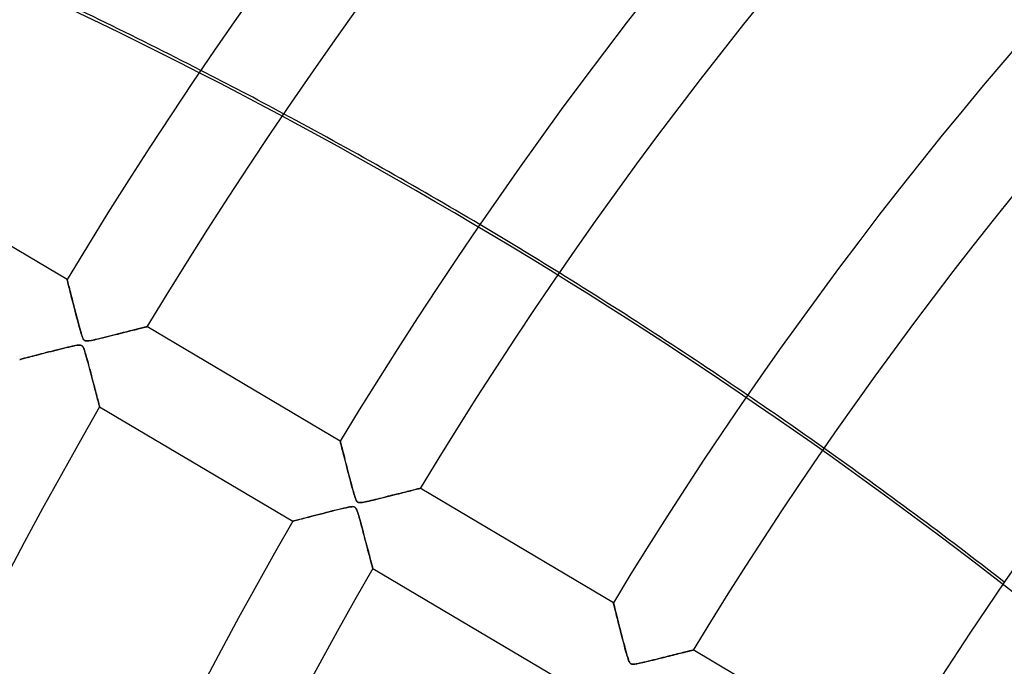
# Model space of a CAD drawing. Header units: millimetres. Extents: x -790 to 790, y -790 to 790.
# Tile 27 of 62: x -447 to -341, y 226 to 295. Entities that reach past the tile are written whole.
import ezdxf

# ---------------------------------------------------------------- set-up
doc = ezdxf.new("R2010")
doc.units = ezdxf.units.MM
doc.layers.add('HIDDEN', color=7, linetype='Continuous')
doc.layers.add('THICK', color=7, linetype='Continuous')

msp = doc.modelspace()

# ---------------------------------------------------------------- linework, layer by layer
at = {"layer": 'HIDDEN'}
for p, q in [((-442, 267.21), (-442, 267.2)), ((-442, 267.2), (-441.99, 267.16)), ((-441.99, 267.16), (-441.97, 267.11)), ((-441.97, 267.11), (-441.95, 267.03)), ((-441.95, 267.03), (-441.93, 266.94)), ((-441.93, 266.94), (-441.9, 266.82)), ((-441.9, 266.82), (-441.87, 266.69)), ((-441.87, 266.69), (-441.83, 266.54)), ((-441.83, 266.54), (-441.79, 266.37)), ((-441.79, 266.37), (-441.74, 266.19)), ((-441.74, 266.19), (-441.69, 266)), ((-441.69, 266), (-441.64, 265.79)), ((-441.64, 265.79), (-441.58, 265.57)), ((-441.58, 265.57), (-441.53, 265.34)), ((-441.53, 265.34), (-441.46, 265.1)), ((-441.46, 265.1), (-441.4, 264.86)), ((-441.4, 264.86), (-441.34, 264.61)), ((-441.34, 264.61), (-441.27, 264.35)), ((-441.27, 264.35), (-441.2, 264.08)), ((-441.2, 264.08), (-441.13, 263.82)), ((-441.13, 263.82), (-441.07, 263.55)), ((-441.07, 263.55), (-441, 263.28)), ((-441, 263.28), (-440.92, 263.01)), ((-440.92, 263.01), (-440.85, 262.74)), ((-440.85, 262.74), (-440.78, 262.47)), ((-440.78, 262.47), (-440.71, 262.2)), ((-440.71, 262.2), (-440.64, 261.94)), ((-440.64, 261.94), (-440.57, 261.69)), ((-440.57, 261.69), (-440.5, 261.46)), ((-440.5, 261.46), (-440.44, 261.26)), ((-436.54, 261.34), (-436.28, 261.41)), ((-436.28, 261.41), (-436.03, 261.47)), ((-436.03, 261.47), (-435.79, 261.53)), ((-435.79, 261.53), (-435.56, 261.59)), ((-435.56, 261.59), (-435.34, 261.64)), ((-435.34, 261.64), (-435.12, 261.7)), ((-435.12, 261.7), (-434.92, 261.75)), ((-434.92, 261.75), (-434.72, 261.8)), ((-434.72, 261.8), (-434.54, 261.84)), ((-434.54, 261.84), (-434.36, 261.89)), ((-434.36, 261.89), (-434.2, 261.93)), ((-434.2, 261.93), (-434.04, 261.97)), ((-434.04, 261.97), (-433.9, 262)), ((-433.9, 262), (-433.78, 262.03)), ((-433.78, 262.03), (-433.67, 262.06)), ((-433.67, 262.06), (-433.58, 262.08)), ((-433.58, 262.08), (-433.5, 262.1)), ((-433.5, 262.1), (-433.45, 262.11)), ((-433.45, 262.11), (-433.42, 262.12)), ((-433.42, 262.12), (-433.41, 262.13)), ((-440.44, 261.26), (-440.38, 261.09)), ((-440.38, 261.09), (-440.33, 260.95)), ((-440.33, 260.95), (-440.28, 260.84)), ((-440.28, 260.84), (-440.22, 260.76)), ((-440.22, 260.76), (-440.17, 260.69)), ((-440.17, 260.69), (-440.11, 260.65)), ((-440.11, 260.65), (-440.04, 260.62)), ((-440.04, 260.62), (-439.97, 260.6)), ((-439.97, 260.6), (-439.87, 260.59)), ((-439.87, 260.59), (-439.76, 260.6)), ((-439.76, 260.6), (-439.64, 260.61)), ((-439.64, 260.61), (-439.5, 260.64)), ((-439.5, 260.64), (-439.36, 260.66)), ((-439.36, 260.66), (-439.21, 260.69)), ((-439.21, 260.69), (-439.03, 260.73)), ((-439.03, 260.73), (-438.83, 260.78)), ((-438.83, 260.78), (-438.62, 260.83)), ((-438.62, 260.83), (-438.39, 260.88)), ((-438.39, 260.88), (-438.15, 260.94)), ((-438.15, 260.94), (-437.89, 261)), ((-437.89, 261), (-437.63, 261.07)), ((-437.63, 261.07), (-437.35, 261.14)), ((-437.35, 261.14), (-437.07, 261.21)), ((-437.07, 261.21), (-436.8, 261.27)), ((-436.8, 261.27), (-436.54, 261.34)), ((-444.52, 259.26), (-444.79, 259.2)), ((-444.25, 259.34), (-444.52, 259.26)), ((-443.96, 259.41), (-444.25, 259.34)), ((-443.67, 259.48), (-443.96, 259.41)), ((-443.36, 259.56), (-443.67, 259.48)), ((-443.05, 259.64), (-443.36, 259.56)), ((-442.74, 259.72), (-443.05, 259.64)), ((-442.45, 259.79), (-442.74, 259.72)), ((-442.17, 259.86), (-442.45, 259.79)), ((-441.91, 259.92), (-442.17, 259.86)), ((-441.66, 259.98), (-441.91, 259.92)), ((-441.44, 260.03), (-441.66, 259.98)), ((-441.25, 260.07), (-441.44, 260.03)), ((-441.08, 260.11), (-441.25, 260.07)), ((-440.92, 260.13), (-441.08, 260.11)), ((-440.78, 260.15), (-440.92, 260.13)), ((-440.65, 260.16), (-440.78, 260.15)), ((-440.55, 260.15), (-440.65, 260.16)), ((-440.46, 260.12), (-440.55, 260.15)), ((-440.39, 260.08), (-440.46, 260.12)), ((-440.33, 260.01), (-440.39, 260.08)), ((-440.27, 259.92), (-440.33, 260.01)), ((-440.21, 259.8), (-440.27, 259.92)), ((-440.16, 259.66), (-440.21, 259.8)), ((-440.1, 259.49), (-440.16, 259.66)), ((-440.04, 259.29), (-440.1, 259.49)), ((-439.97, 259.06), (-440.04, 259.29)), ((-447.08, 258.6), (-447.09, 258.6)), ((-447.05, 258.61), (-447.08, 258.6)), ((-446.99, 258.62), (-447.05, 258.61)), ((-446.92, 258.64), (-446.99, 258.62)), ((-446.83, 258.67), (-446.92, 258.64)), ((-446.72, 258.69), (-446.83, 258.67)), ((-446.6, 258.73), (-446.72, 258.69)), ((-446.46, 258.76), (-446.6, 258.73)), ((-446.3, 258.8), (-446.46, 258.76)), ((-446.13, 258.85), (-446.3, 258.8)), ((-445.94, 258.9), (-446.13, 258.85)), ((-445.73, 258.95), (-445.94, 258.9)), ((-445.52, 259.01), (-445.73, 258.95)), ((-445.29, 259.07), (-445.52, 259.01)), ((-445.04, 259.13), (-445.29, 259.07)), ((-444.79, 259.2), (-445.04, 259.13)), ((-439.9, 258.81), (-439.97, 259.06)), ((-439.82, 258.53), (-439.9, 258.81)), ((-439.74, 258.25), (-439.82, 258.53)), ((-439.67, 257.96), (-439.74, 258.25)), ((-439.59, 257.68), (-439.67, 257.96)), ((-439.52, 257.4), (-439.59, 257.68)), ((-439.44, 257.12), (-439.52, 257.4)), ((-439.37, 256.85), (-439.44, 257.12)), ((-439.3, 256.58), (-439.37, 256.85)), ((-439.23, 256.32), (-439.3, 256.58)), ((-439.17, 256.06), (-439.23, 256.32)), ((-439.1, 255.82), (-439.17, 256.06)), ((-439.04, 255.58), (-439.1, 255.82)), ((-438.98, 255.34), (-439.04, 255.58)), ((-438.92, 255.12), (-438.98, 255.34)), ((-438.86, 254.91), (-438.92, 255.12)), ((-438.81, 254.7), (-438.86, 254.91)), ((-438.76, 254.51), (-438.81, 254.7)), ((-438.71, 254.34), (-438.76, 254.51)), ((-438.67, 254.17), (-438.71, 254.34)), ((-438.63, 254.03), (-438.67, 254.17)), ((-438.6, 253.9), (-438.63, 254.03)), ((-438.57, 253.78), (-438.6, 253.9)), ((-438.54, 253.69), (-438.57, 253.78)), ((-438.52, 253.61), (-438.54, 253.69)), ((-438.51, 253.56), (-438.52, 253.61)), ((-438.5, 253.53), (-438.51, 253.56)), ((-438.5, 253.52), (-438.5, 253.53)), ((-412.65, 249.85), (-412.64, 249.83)), ((-412.64, 249.83), (-412.63, 249.78)), ((-412.63, 249.78), (-412.61, 249.7)), ((-412.61, 249.7), (-412.58, 249.58)), ((-412.58, 249.58), (-412.54, 249.44)), ((-412.54, 249.44), (-412.5, 249.27)), ((-412.5, 249.27), (-412.45, 249.08)), ((-412.45, 249.08), (-412.4, 248.86)), ((-412.4, 248.86), (-412.34, 248.62)), ((-412.34, 248.62), (-412.27, 248.37)), ((-412.27, 248.37), (-412.2, 248.1)), ((-412.2, 248.1), (-412.13, 247.82)), ((-412.13, 247.82), (-412.06, 247.53)), ((-412.06, 247.53), (-411.98, 247.22)), ((-411.98, 247.22), (-411.9, 246.91)), ((-411.9, 246.91), (-411.82, 246.6)), ((-411.82, 246.6), (-411.74, 246.28)), ((-411.74, 246.28), (-411.65, 245.96)), ((-411.65, 245.96), (-411.57, 245.63)), ((-411.57, 245.63), (-411.48, 245.31)), ((-411.48, 245.31), (-411.4, 245)), ((-411.4, 245), (-411.32, 244.68)), ((-411.32, 244.68), (-411.23, 244.39)), ((-405.45, 244.42), (-405.25, 244.47)), ((-405.25, 244.47), (-405.06, 244.51)), ((-405.06, 244.51), (-404.89, 244.56)), ((-404.89, 244.56), (-404.72, 244.6)), ((-404.72, 244.6), (-404.58, 244.64)), ((-404.58, 244.64), (-404.44, 244.67)), ((-404.44, 244.67), (-404.33, 244.7)), ((-404.33, 244.7), (-404.23, 244.72)), ((-404.23, 244.72), (-404.16, 244.74)), ((-404.16, 244.74), (-404.1, 244.76)), ((-404.1, 244.76), (-404.07, 244.76)), ((-404.07, 244.76), (-404.06, 244.77)), ((-411.23, 244.39), (-411.15, 244.12)), ((-411.15, 244.12), (-411.08, 243.88)), ((-411.08, 243.88), (-411.01, 243.69)), ((-411.01, 243.69), (-410.95, 243.54)), ((-410.95, 243.54), (-410.9, 243.43)), ((-410.9, 243.43), (-410.84, 243.35)), ((-409.75, 243.36), (-409.55, 243.4)), ((-409.55, 243.4), (-409.33, 243.45)), ((-409.33, 243.45), (-409.09, 243.51)), ((-409.09, 243.51), (-408.83, 243.57)), ((-408.83, 243.57), (-408.56, 243.64)), ((-408.56, 243.64), (-408.28, 243.71)), ((-408.28, 243.71), (-407.98, 243.78)), ((-407.98, 243.78), (-407.69, 243.86)), ((-407.69, 243.86), (-407.4, 243.93)), ((-407.4, 243.93), (-407.12, 244)), ((-407.12, 244), (-406.85, 244.07)), ((-406.85, 244.07), (-406.59, 244.13)), ((-406.59, 244.13), (-406.34, 244.19)), ((-406.34, 244.19), (-406.1, 244.25)), ((-406.1, 244.25), (-405.87, 244.31)), ((-405.87, 244.31), (-405.66, 244.37)), ((-405.66, 244.37), (-405.45, 244.42)), ((-413.47, 242.34), (-413.82, 242.25)), ((-413.13, 242.42), (-413.47, 242.34)), ((-412.81, 242.5), (-413.13, 242.42)), ((-412.52, 242.57), (-412.81, 242.5)), ((-412.25, 242.64), (-412.52, 242.57)), ((-412, 242.69), (-412.25, 242.64)), ((-411.79, 242.74), (-412, 242.69)), ((-411.61, 242.77), (-411.79, 242.74)), ((-411.46, 242.79), (-411.61, 242.77)), ((-411.34, 242.8), (-411.46, 242.79)), ((-411.24, 242.79), (-411.34, 242.8)), ((-411.15, 242.78), (-411.24, 242.79)), ((-411.08, 242.75), (-411.15, 242.78)), ((-411.02, 242.7), (-411.08, 242.75)), ((-410.96, 242.63), (-411.02, 242.7)), ((-410.91, 242.54), (-410.96, 242.63)), ((-410.86, 242.44), (-410.91, 242.54)), ((-410.81, 242.32), (-410.86, 242.44)), ((-410.84, 243.35), (-410.77, 243.3)), ((-410.76, 242.18), (-410.81, 242.32)), ((-410.77, 243.3), (-410.7, 243.26)), ((-410.7, 243.26), (-410.61, 243.24)), ((-410.61, 243.24), (-410.51, 243.24)), ((-410.51, 243.24), (-410.38, 243.24)), ((-410.38, 243.24), (-410.24, 243.26)), ((-410.24, 243.26), (-410.1, 243.29)), ((-410.1, 243.29), (-409.94, 243.32)), ((-409.94, 243.32), (-409.75, 243.36)), ((-417.63, 241.27), (-417.69, 241.25)), ((-417.55, 241.29), (-417.63, 241.27)), ((-417.44, 241.32), (-417.55, 241.29)), ((-417.32, 241.35), (-417.44, 241.32)), ((-417.18, 241.38), (-417.32, 241.35)), ((-417.02, 241.43), (-417.18, 241.38)), ((-416.84, 241.47), (-417.02, 241.43)), ((-416.64, 241.52), (-416.84, 241.47)), ((-416.43, 241.58), (-416.64, 241.52)), ((-416.19, 241.64), (-416.43, 241.58)), ((-415.94, 241.71), (-416.19, 241.64)), ((-415.68, 241.78), (-415.94, 241.71)), ((-415.4, 241.85), (-415.68, 241.78)), ((-415.1, 241.92), (-415.4, 241.85)), ((-414.8, 242), (-415.1, 241.92)), ((-414.48, 242.08), (-414.8, 242)), ((-414.16, 242.17), (-414.48, 242.08)), ((-413.82, 242.25), (-414.16, 242.17)), ((-410.71, 242.02), (-410.76, 242.18)), ((-410.66, 241.85), (-410.71, 242.02)), ((-410.6, 241.65), (-410.66, 241.85)), ((-410.54, 241.44), (-410.6, 241.65)), ((-410.48, 241.22), (-410.54, 241.44)), ((-417.72, 241.24), (-417.74, 241.24)), ((-417.69, 241.25), (-417.72, 241.24)), ((-410.42, 240.98), (-410.48, 241.22)), ((-410.36, 240.75), (-410.42, 240.98)), ((-410.29, 240.51), (-410.36, 240.75)), ((-410.23, 240.28), (-410.29, 240.51)), ((-410.17, 240.04), (-410.23, 240.28)), ((-410.11, 239.81), (-410.17, 240.04)), ((-410.05, 239.59), (-410.11, 239.81)), ((-409.99, 239.36), (-410.05, 239.59)), ((-409.93, 239.14), (-409.99, 239.36)), ((-409.87, 238.92), (-409.93, 239.14)), ((-409.82, 238.71), (-409.87, 238.92)), ((-409.76, 238.5), (-409.82, 238.71)), ((-409.71, 238.3), (-409.76, 238.5)), ((-409.66, 238.1), (-409.71, 238.3)), ((-409.61, 237.91), (-409.66, 238.1)), ((-409.56, 237.72), (-409.61, 237.91)), ((-409.51, 237.54), (-409.56, 237.72)), ((-409.46, 237.37), (-409.51, 237.54)), ((-409.42, 237.21), (-409.46, 237.37)), ((-409.38, 237.05), (-409.42, 237.21)), ((-409.34, 236.91), (-409.38, 237.05)), ((-409.31, 236.77), (-409.34, 236.91)), ((-409.28, 236.65), (-409.31, 236.77)), ((-409.25, 236.54), (-409.28, 236.65)), ((-409.22, 236.44), (-409.25, 236.54)), ((-409.2, 236.36), (-409.22, 236.44)), ((-409.18, 236.29), (-409.2, 236.36)), ((-409.16, 236.23), (-409.18, 236.29)), ((-409.15, 236.19), (-409.16, 236.23)), ((-409.15, 236.17), (-409.15, 236.19)), ((-409.15, 236.16), (-409.15, 236.17)), ((-383.29, 232.49), (-383.29, 232.47)), ((-383.29, 232.47), (-383.28, 232.42)), ((-383.28, 232.42), (-383.25, 232.33)), ((-383.25, 232.33), (-383.22, 232.21)), ((-383.22, 232.21), (-383.18, 232.06)), ((-383.18, 232.06), (-383.14, 231.88)), ((-383.14, 231.88), (-383.09, 231.67)), ((-383.09, 231.67), (-383.03, 231.44)), ((-383.03, 231.44), (-382.96, 231.18)), ((-382.96, 231.18), (-382.89, 230.9)), ((-382.89, 230.9), (-382.82, 230.61)), ((-382.82, 230.61), (-382.74, 230.29)), ((-382.74, 230.29), (-382.65, 229.97)), ((-382.65, 229.97), (-382.57, 229.63)), ((-382.57, 229.63), (-382.48, 229.29)), ((-382.48, 229.29), (-382.39, 228.94)), ((-382.39, 228.94), (-382.3, 228.58)), ((-382.3, 228.58), (-382.21, 228.23)), ((-382.21, 228.23), (-382.11, 227.88)), ((-382.11, 227.88), (-382.02, 227.53)), ((-382.02, 227.53), (-381.92, 227.18)), ((-381.92, 227.18), (-381.83, 226.87)), ((-381.83, 226.87), (-381.75, 226.59)), ((-381.75, 226.59), (-381.67, 226.36)), ((-378.77, 226.39), (-378.51, 226.45)), ((-378.51, 226.45), (-378.26, 226.52)), ((-378.26, 226.52), (-378.01, 226.58)), ((-378.01, 226.58), (-377.77, 226.64)), ((-377.77, 226.64), (-377.53, 226.7)), ((-377.53, 226.7), (-377.3, 226.76)), ((-377.3, 226.76), (-377.08, 226.81)), ((-377.08, 226.81), (-376.86, 226.87)), ((-376.86, 226.87), (-376.66, 226.92)), ((-376.66, 226.92), (-376.46, 226.97)), ((-376.46, 226.97), (-376.26, 227.02)), ((-376.26, 227.02), (-376.08, 227.06)), ((-376.08, 227.06), (-375.9, 227.11)), ((-375.9, 227.11), (-375.73, 227.15)), ((-375.73, 227.15), (-375.57, 227.19)), ((-375.57, 227.19), (-375.42, 227.23)), ((-375.42, 227.23), (-375.28, 227.26)), ((-375.28, 227.26), (-375.15, 227.29)), ((-375.15, 227.29), (-375.04, 227.32)), ((-375.04, 227.32), (-374.94, 227.35)), ((-374.94, 227.35), (-374.86, 227.37)), ((-374.86, 227.37), (-374.79, 227.38)), ((-374.79, 227.38), (-374.74, 227.4)), ((-374.74, 227.4), (-374.71, 227.4)), ((-374.71, 227.4), (-374.7, 227.41)), ((-381.67, 226.36), (-381.61, 226.2)), ((-381.61, 226.2), (-381.56, 226.09)), ((-381.56, 226.09), (-381.51, 226.02)), ((-381.51, 226.02), (-381.46, 225.97)), ((-381.46, 225.97), (-381.41, 225.93)), ((-381.41, 225.93), (-381.35, 225.9)), ((-381.35, 225.9), (-381.28, 225.89)), ((-381.28, 225.89), (-381.2, 225.88)), ((-381.2, 225.88), (-381.1, 225.88)), ((-381.1, 225.88), (-381, 225.89)), ((-381, 225.89), (-380.88, 225.91)), ((-380.88, 225.91), (-380.75, 225.93)), ((-380.75, 225.93), (-380.62, 225.95)), ((-380.62, 225.95), (-380.47, 225.98)), ((-380.47, 225.98), (-380.31, 226.02)), ((-380.31, 226.02), (-380.13, 226.06)), ((-380.13, 226.06), (-379.93, 226.11)), ((-379.93, 226.11), (-379.72, 226.16)), ((-379.72, 226.16), (-379.5, 226.21)), ((-379.5, 226.21), (-379.27, 226.27)), ((-379.27, 226.27), (-379.02, 226.33)), ((-379.02, 226.33), (-378.77, 226.39))]:
    msp.add_line(p, q, dxfattribs=at)
for radius, end in [(682, 179.99998), (677.5, 180.00002), (625, 179.99998)]:
    msp.add_arc((0, 0), radius, 0, end, dxfattribs=at)
for centre, major_axis, start_param, end_param in [((-676.57, -189.1), (531.92, -121.41), 1.004743, 1.570796), ((-676.5, -188.79), (-531.92, 121.41), -1.84147, -1.823043), ((-676.5, -188.79), (-531.92, 121.41), -1.904235, -1.88589), ((-676.5, -188.79), (-531.92, 121.41), -1.966854, -1.94853)]:
    msp.add_ellipse(centre, major_axis=major_axis, ratio=0.987688, start_param=start_param, end_param=end_param, dxfattribs=at)
at = {"layer": 'THICK'}
for p, q in [((-442, 267.21), (-462.76, 279.48)), ((-442, 267.2), (-442, 267.21)), ((-441.99, 267.16), (-442, 267.2)), ((-441.97, 267.11), (-441.99, 267.16)), ((-441.96, 267.04), (-441.97, 267.11)), ((-441.93, 266.95), (-441.96, 267.04)), ((-441.91, 266.84), (-441.93, 266.95)), ((-441.87, 266.71), (-441.91, 266.84)), ((-441.84, 266.57), (-441.87, 266.71)), ((-441.8, 266.41), (-441.84, 266.57)), ((-441.75, 266.24), (-441.8, 266.41)), ((-441.71, 266.05), (-441.75, 266.24)), ((-441.65, 265.85), (-441.71, 266.05)), ((-441.6, 265.63), (-441.65, 265.85)), ((-441.54, 265.4), (-441.6, 265.63)), ((-441.48, 265.16), (-441.54, 265.4)), ((-441.41, 264.9), (-441.48, 265.16)), ((-441.35, 264.64), (-441.41, 264.9)), ((-441.27, 264.36), (-441.35, 264.64)), ((-441.2, 264.07), (-441.27, 264.36)), ((-441.13, 263.78), (-441.2, 264.07)), ((-441.05, 263.48), (-441.13, 263.78)), ((-440.97, 263.17), (-441.05, 263.48)), ((-440.88, 262.86), (-440.97, 263.17)), ((-440.81, 262.56), (-440.88, 262.86)), ((-440.73, 262.29), (-440.81, 262.56)), ((-440.66, 262.03), (-440.73, 262.29)), ((-440.6, 261.79), (-440.66, 262.03)), ((-440.53, 261.57), (-440.6, 261.79)), ((-440.48, 261.38), (-440.53, 261.57)), ((-440.42, 261.21), (-440.48, 261.38)), ((-436.22, 261.42), (-436.48, 261.36)), ((-435.96, 261.49), (-436.22, 261.42)), ((-435.71, 261.55), (-435.96, 261.49)), ((-435.47, 261.61), (-435.71, 261.55)), ((-435.24, 261.67), (-435.47, 261.61)), ((-435.02, 261.72), (-435.24, 261.67)), ((-434.8, 261.78), (-435.02, 261.72)), ((-434.6, 261.83), (-434.8, 261.78)), ((-434.41, 261.88), (-434.6, 261.83)), ((-434.23, 261.92), (-434.41, 261.88)), ((-434.06, 261.96), (-434.23, 261.92)), ((-433.92, 262), (-434.06, 261.96)), ((-433.79, 262.03), (-433.92, 262)), ((-433.67, 262.06), (-433.79, 262.03)), ((-433.58, 262.08), (-433.67, 262.06)), ((-433.5, 262.1), (-433.58, 262.08)), ((-433.45, 262.12), (-433.5, 262.1)), ((-433.42, 262.12), (-433.45, 262.12)), ((-433.41, 262.13), (-433.42, 262.12)), ((-412.65, 249.85), (-433.41, 262.13)), ((-440.37, 261.07), (-440.42, 261.21)), ((-440.32, 260.93), (-440.37, 261.07)), ((-440.26, 260.81), (-440.32, 260.93)), ((-440.2, 260.73), (-440.26, 260.81)), ((-440.14, 260.67), (-440.2, 260.73)), ((-440.07, 260.63), (-440.14, 260.67)), ((-439.98, 260.6), (-440.07, 260.63)), ((-439.87, 260.59), (-439.98, 260.6)), ((-439.74, 260.6), (-439.87, 260.59)), ((-439.59, 260.62), (-439.74, 260.6)), ((-439.41, 260.65), (-439.59, 260.62)), ((-439.2, 260.69), (-439.41, 260.65)), ((-438.97, 260.75), (-439.2, 260.69)), ((-438.72, 260.8), (-438.97, 260.75)), ((-438.44, 260.87), (-438.72, 260.8)), ((-438.15, 260.94), (-438.44, 260.87)), ((-437.86, 261.01), (-438.15, 260.94)), ((-437.58, 261.08), (-437.86, 261.01)), ((-437.3, 261.15), (-437.58, 261.08)), ((-437.02, 261.22), (-437.3, 261.15)), ((-436.75, 261.29), (-437.02, 261.22)), ((-436.48, 261.36), (-436.75, 261.29)), ((-444.74, 259.21), (-444.49, 259.27)), ((-444.49, 259.27), (-444.23, 259.34)), ((-444.23, 259.34), (-443.97, 259.41)), ((-443.97, 259.41), (-443.7, 259.47)), ((-443.7, 259.47), (-443.43, 259.54)), ((-443.43, 259.54), (-443.16, 259.61)), ((-443.16, 259.61), (-442.89, 259.68)), ((-442.89, 259.68), (-442.62, 259.75)), ((-442.62, 259.75), (-442.35, 259.82)), ((-442.35, 259.82), (-442.08, 259.88)), ((-442.08, 259.88), (-441.82, 259.94)), ((-441.82, 259.94), (-441.57, 260)), ((-441.57, 260), (-441.34, 260.05)), ((-441.34, 260.05), (-441.13, 260.1)), ((-441.13, 260.1), (-440.95, 260.13)), ((-440.95, 260.13), (-440.8, 260.15)), ((-440.8, 260.15), (-440.68, 260.16)), ((-440.68, 260.16), (-440.58, 260.15)), ((-440.58, 260.15), (-440.5, 260.13)), ((-440.5, 260.13), (-440.43, 260.1)), ((-440.43, 260.1), (-440.37, 260.06)), ((-440.37, 260.06), (-440.32, 260)), ((-440.32, 260), (-440.27, 259.92)), ((-440.27, 259.92), (-440.22, 259.82)), ((-440.22, 259.82), (-440.17, 259.7)), ((-440.17, 259.7), (-440.13, 259.58)), ((-440.13, 259.58), (-440.08, 259.44)), ((-440.08, 259.44), (-440.04, 259.29)), ((-440.04, 259.29), (-439.98, 259.11)), ((-447.09, 258.6), (-447.08, 258.6)), ((-447.08, 258.6), (-447.05, 258.61)), ((-447.05, 258.61), (-446.99, 258.62)), ((-446.99, 258.62), (-446.92, 258.64)), ((-446.92, 258.64), (-446.82, 258.67)), ((-446.82, 258.67), (-446.7, 258.7)), ((-446.7, 258.7), (-446.57, 258.73)), ((-446.57, 258.73), (-446.42, 258.77)), ((-446.42, 258.77), (-446.26, 258.82)), ((-446.26, 258.82), (-446.07, 258.86)), ((-446.07, 258.86), (-445.88, 258.91)), ((-445.88, 258.91), (-445.67, 258.97)), ((-445.67, 258.97), (-445.46, 259.02)), ((-445.46, 259.02), (-445.23, 259.08)), ((-445.23, 259.08), (-444.99, 259.14)), ((-444.99, 259.14), (-444.74, 259.21)), ((-439.98, 259.11), (-439.93, 258.92)), ((-439.93, 258.92), (-439.87, 258.71)), ((-439.87, 258.71), (-439.81, 258.48)), ((-439.81, 258.48), (-439.74, 258.24)), ((-439.74, 258.24), (-439.68, 257.99)), ((-439.68, 257.99), (-439.61, 257.72)), ((-439.61, 257.72), (-439.53, 257.45)), ((-439.53, 257.45), (-439.46, 257.17)), ((-439.46, 257.17), (-439.39, 256.9)), ((-439.39, 256.9), (-439.32, 256.64)), ((-439.32, 256.64), (-439.25, 256.38)), ((-439.25, 256.38), (-439.19, 256.13)), ((-439.19, 256.13), (-439.12, 255.89)), ((-439.12, 255.89), (-439.06, 255.66)), ((-439.06, 255.66), (-439, 255.44)), ((-439, 255.44), (-438.95, 255.23)), ((-438.95, 255.23), (-438.89, 255.02)), ((-438.89, 255.02), (-438.84, 254.83)), ((-438.84, 254.83), (-438.79, 254.64)), ((-438.79, 254.64), (-438.75, 254.47)), ((-438.75, 254.47), (-438.7, 254.3)), ((-438.7, 254.3), (-438.66, 254.15)), ((-438.66, 254.15), (-438.63, 254.01)), ((-438.63, 254.01), (-438.6, 253.89)), ((-438.6, 253.89), (-438.57, 253.78)), ((-438.57, 253.78), (-438.54, 253.69)), ((-438.54, 253.69), (-438.52, 253.61)), ((-438.52, 253.61), (-438.51, 253.56)), ((-438.51, 253.56), (-438.5, 253.53)), ((-438.5, 253.53), (-438.5, 253.52)), ((-438.5, 253.52), (-417.74, 241.24)), ((-412.64, 249.83), (-412.65, 249.85)), ((-412.63, 249.8), (-412.64, 249.83)), ((-412.62, 249.74), (-412.63, 249.8)), ((-412.6, 249.66), (-412.62, 249.74)), ((-412.57, 249.55), (-412.6, 249.66)), ((-412.54, 249.43), (-412.57, 249.55)), ((-412.5, 249.29), (-412.54, 249.43)), ((-412.46, 249.13), (-412.5, 249.29)), ((-412.42, 248.95), (-412.46, 249.13)), ((-412.37, 248.75), (-412.42, 248.95)), ((-412.31, 248.53), (-412.37, 248.75)), ((-412.25, 248.3), (-412.31, 248.53)), ((-412.19, 248.05), (-412.25, 248.3)), ((-412.12, 247.78), (-412.19, 248.05)), ((-412.05, 247.5), (-412.12, 247.78)), ((-411.98, 247.21), (-412.05, 247.5)), ((-411.9, 246.91), (-411.98, 247.21)), ((-411.82, 246.59), (-411.9, 246.91)), ((-411.73, 246.26), (-411.82, 246.59)), ((-411.64, 245.93), (-411.73, 246.26)), ((-411.55, 245.58), (-411.64, 245.93)), ((-411.47, 245.24), (-411.55, 245.58)), ((-411.38, 244.93), (-411.47, 245.24)), ((-411.3, 244.63), (-411.38, 244.93)), ((-411.23, 244.36), (-411.3, 244.63)), ((-405.27, 244.46), (-405.44, 244.42)), ((-405.11, 244.5), (-405.27, 244.46)), ((-404.95, 244.54), (-405.11, 244.5)), ((-404.81, 244.58), (-404.95, 244.54)), ((-404.67, 244.61), (-404.81, 244.58)), ((-404.55, 244.64), (-404.67, 244.61)), ((-404.44, 244.67), (-404.55, 244.64)), ((-404.34, 244.7), (-404.44, 244.67)), ((-404.25, 244.72), (-404.34, 244.7)), ((-404.18, 244.73), (-404.25, 244.72)), ((-404.13, 244.75), (-404.18, 244.73)), ((-404.09, 244.76), (-404.13, 244.75)), ((-404.06, 244.76), (-404.09, 244.76)), ((-383.29, 232.49), (-404.06, 244.77)), ((-404.06, 244.77), (-404.06, 244.76)), ((-411.16, 244.12), (-411.23, 244.36)), ((-411.09, 243.92), (-411.16, 244.12)), ((-411.04, 243.75), (-411.09, 243.92)), ((-410.98, 243.6), (-411.04, 243.75)), ((-410.93, 243.49), (-410.98, 243.6)), ((-410.88, 243.4), (-410.93, 243.49)), ((-410.82, 243.34), (-410.88, 243.4)), ((-409.57, 243.4), (-409.77, 243.35)), ((-409.36, 243.45), (-409.57, 243.4)), ((-409.13, 243.5), (-409.36, 243.45)), ((-408.9, 243.56), (-409.13, 243.5)), ((-408.66, 243.62), (-408.9, 243.56)), ((-408.42, 243.67), (-408.66, 243.62)), ((-408.18, 243.73), (-408.42, 243.67)), ((-407.95, 243.79), (-408.18, 243.73)), ((-407.72, 243.85), (-407.95, 243.79)), ((-407.49, 243.91), (-407.72, 243.85)), ((-407.27, 243.96), (-407.49, 243.91)), ((-407.05, 244.02), (-407.27, 243.96)), ((-406.83, 244.07), (-407.05, 244.02)), ((-406.61, 244.13), (-406.83, 244.07)), ((-406.41, 244.18), (-406.61, 244.13)), ((-406.2, 244.23), (-406.41, 244.18)), ((-406, 244.28), (-406.2, 244.23)), ((-405.81, 244.33), (-406, 244.28)), ((-405.62, 244.37), (-405.81, 244.33)), ((-405.44, 244.42), (-405.62, 244.37)), ((-413.85, 242.24), (-413.53, 242.33)), ((-413.53, 242.33), (-413.21, 242.41)), ((-413.21, 242.41), (-412.89, 242.48)), ((-412.89, 242.48), (-412.57, 242.56)), ((-412.57, 242.56), (-412.27, 242.63)), ((-412.27, 242.63), (-412, 242.69)), ((-412, 242.69), (-411.76, 242.74)), ((-411.76, 242.74), (-411.56, 242.78)), ((-411.56, 242.78), (-411.4, 242.79)), ((-411.4, 242.79), (-411.27, 242.8)), ((-411.27, 242.8), (-411.17, 242.78)), ((-411.17, 242.78), (-411.09, 242.75)), ((-411.09, 242.75), (-411.03, 242.7)), ((-411.03, 242.7), (-410.97, 242.64)), ((-410.97, 242.64), (-410.91, 242.55)), ((-410.91, 242.55), (-410.86, 242.43)), ((-410.86, 242.43), (-410.81, 242.3)), ((-410.76, 243.29), (-410.82, 243.34)), ((-410.69, 243.26), (-410.76, 243.29)), ((-410.6, 243.24), (-410.69, 243.26)), ((-410.5, 243.24), (-410.6, 243.24)), ((-410.38, 243.24), (-410.5, 243.24)), ((-410.25, 243.26), (-410.38, 243.24)), ((-410.11, 243.28), (-410.25, 243.26)), ((-409.95, 243.32), (-410.11, 243.28)), ((-409.77, 243.35), (-409.95, 243.32)), ((-417.72, 241.24), (-417.67, 241.26)), ((-417.67, 241.26), (-417.59, 241.28)), ((-417.59, 241.28), (-417.47, 241.31)), ((-417.47, 241.31), (-417.33, 241.35)), ((-417.33, 241.35), (-417.16, 241.39)), ((-417.16, 241.39), (-416.97, 241.44)), ((-416.97, 241.44), (-416.75, 241.5)), ((-416.75, 241.5), (-416.52, 241.56)), ((-416.52, 241.56), (-416.26, 241.62)), ((-416.26, 241.62), (-416, 241.69)), ((-416, 241.69), (-415.71, 241.77)), ((-415.71, 241.77), (-415.42, 241.84)), ((-415.42, 241.84), (-415.12, 241.92)), ((-415.12, 241.92), (-414.81, 242)), ((-414.81, 242), (-414.49, 242.08)), ((-414.49, 242.08), (-414.17, 242.16)), ((-414.17, 242.16), (-413.85, 242.24)), ((-410.81, 242.3), (-410.76, 242.16)), ((-410.76, 242.16), (-410.71, 242.01)), ((-410.71, 242.01), (-410.66, 241.83)), ((-410.66, 241.83), (-410.6, 241.63)), ((-410.6, 241.63), (-410.54, 241.41)), ((-410.54, 241.41), (-410.47, 241.17)), ((-417.74, 241.24), (-417.72, 241.24)), ((-410.47, 241.17), (-410.4, 240.92)), ((-410.4, 240.92), (-410.33, 240.65)), ((-410.33, 240.65), (-410.25, 240.37)), ((-410.25, 240.37), (-410.18, 240.07)), ((-410.18, 240.07), (-410.1, 239.78)), ((-410.1, 239.78), (-410.02, 239.5)), ((-410.02, 239.5), (-409.95, 239.22)), ((-409.95, 239.22), (-409.88, 238.95)), ((-409.88, 238.95), (-409.81, 238.69)), ((-409.81, 238.69), (-409.75, 238.44)), ((-409.75, 238.44), (-409.68, 238.2)), ((-409.68, 238.2), (-409.62, 237.97)), ((-409.62, 237.97), (-409.57, 237.75)), ((-409.57, 237.75), (-409.51, 237.55)), ((-409.51, 237.55), (-409.46, 237.35)), ((-409.46, 237.35), (-409.41, 237.16)), ((-409.41, 237.16), (-409.36, 236.99)), ((-409.36, 236.99), (-409.32, 236.83)), ((-409.32, 236.83), (-409.28, 236.68)), ((-409.28, 236.68), (-409.25, 236.55)), ((-409.25, 236.55), (-409.22, 236.43)), ((-409.22, 236.43), (-409.19, 236.34)), ((-409.19, 236.34), (-409.17, 236.26)), ((-409.17, 236.26), (-409.16, 236.2)), ((-409.16, 236.2), (-409.15, 236.17)), ((-409.15, 236.17), (-409.15, 236.16)), ((-409.15, 236.16), (-388.38, 223.88)), ((-383.29, 232.47), (-383.29, 232.49)), ((-383.28, 232.43), (-383.29, 232.47)), ((-383.26, 232.36), (-383.28, 232.43)), ((-383.24, 232.27), (-383.26, 232.36)), ((-383.21, 232.15), (-383.24, 232.27)), ((-383.17, 232.01), (-383.21, 232.15)), ((-383.13, 231.86), (-383.17, 232.01)), ((-383.09, 231.69), (-383.13, 231.86)), ((-383.04, 231.5), (-383.09, 231.69)), ((-382.99, 231.3), (-383.04, 231.5)), ((-382.94, 231.09), (-382.99, 231.3)), ((-382.88, 230.87), (-382.94, 231.09)), ((-382.82, 230.64), (-382.88, 230.87)), ((-382.76, 230.39), (-382.82, 230.64)), ((-382.7, 230.13), (-382.76, 230.39)), ((-382.63, 229.86), (-382.7, 230.13)), ((-382.56, 229.58), (-382.63, 229.86)), ((-382.48, 229.3), (-382.56, 229.58)), ((-382.41, 229), (-382.48, 229.3)), ((-382.33, 228.7), (-382.41, 229)), ((-382.25, 228.4), (-382.33, 228.7)), ((-382.18, 228.12), (-382.25, 228.4)), ((-382.1, 227.85), (-382.18, 228.12)), ((-382.04, 227.59), (-382.1, 227.85)), ((-381.97, 227.35), (-382.04, 227.59)), ((-381.91, 227.13), (-381.97, 227.35)), ((-381.85, 226.93), (-381.91, 227.13)), ((-381.8, 226.75), (-381.85, 226.93)), ((-381.75, 226.59), (-381.8, 226.75)), ((-381.7, 226.44), (-381.75, 226.59)), ((-378.47, 226.47), (-378.72, 226.4)), ((-378.22, 226.53), (-378.47, 226.47)), ((-377.97, 226.59), (-378.22, 226.53)), ((-377.72, 226.65), (-377.97, 226.59)), ((-377.49, 226.71), (-377.72, 226.65)), ((-377.25, 226.77), (-377.49, 226.71)), ((-377.03, 226.83), (-377.25, 226.77)), ((-376.81, 226.88), (-377.03, 226.83)), ((-376.6, 226.93), (-376.81, 226.88)), ((-376.39, 226.99), (-376.6, 226.93)), ((-376.19, 227.03), (-376.39, 226.99)), ((-376, 227.08), (-376.19, 227.03)), ((-375.83, 227.13), (-376, 227.08)), ((-375.66, 227.17), (-375.83, 227.13)), ((-375.5, 227.21), (-375.66, 227.17)), ((-375.35, 227.24), (-375.5, 227.21)), ((-375.22, 227.28), (-375.35, 227.24)), ((-375.1, 227.31), (-375.22, 227.28)), ((-375, 227.33), (-375.1, 227.31)), ((-374.91, 227.36), (-375, 227.33)), ((-374.83, 227.37), (-374.91, 227.36)), ((-374.78, 227.39), (-374.83, 227.37)), ((-374.74, 227.4), (-374.78, 227.39)), ((-374.71, 227.41), (-374.74, 227.4)), ((-374.7, 227.41), (-374.71, 227.41)), ((-353.94, 215.13), (-374.7, 227.41)), ((-381.65, 226.3), (-381.7, 226.44)), ((-381.61, 226.19), (-381.65, 226.3)), ((-381.56, 226.1), (-381.61, 226.19)), ((-381.51, 226.02), (-381.56, 226.1)), ((-381.45, 225.96), (-381.51, 226.02)), ((-381.39, 225.92), (-381.45, 225.96)), ((-381.32, 225.89), (-381.39, 225.92)), ((-381.23, 225.88), (-381.32, 225.89)), ((-381.13, 225.88), (-381.23, 225.88)), ((-381, 225.89), (-381.13, 225.88)), ((-380.85, 225.91), (-381, 225.89)), ((-380.68, 225.94), (-380.85, 225.91)), ((-380.48, 225.98), (-380.68, 225.94)), ((-380.26, 226.03), (-380.48, 225.98)), ((-380.02, 226.09), (-380.26, 226.03)), ((-379.77, 226.15), (-380.02, 226.09)), ((-379.51, 226.21), (-379.77, 226.15)), ((-379.24, 226.27), (-379.51, 226.21)), ((-378.98, 226.34), (-379.24, 226.27)), ((-378.72, 226.4), (-378.98, 226.34))]:
    msp.add_line(p, q, dxfattribs=at)
for radius, start, end in [(732, 0, 180.00002), (677, 0, 179.99998), (550.59, 90.5203, 148.8797), (540.61, 90.5299, 148.8701), (516.49, 90.5547, 148.8453), (506.51, 90.5656, 148.8344), (482.39, 90.5939, 148.8061), (472.41, 90.6065, 148.7936), (448.29, 90.6391, 148.7609), (438.31, 90.6536, 148.7464), (414.19, 90.6917, 148.7083), (404.21, 90.7087, 148.6913), (506.51, 149.9656, 180), (482.39, 149.9939, 180), (472.41, 150.0064, 180)]:
    msp.add_arc((0, 0), radius, start, end, dxfattribs=at)
for start_param, end_param in [(-1.823043, -1.778363), (-1.88589, -1.84147), (-1.94853, -1.904235), (-2.011182, -1.966854)]:
    msp.add_ellipse((-676.5, -188.79), major_axis=(-531.92, 121.41), ratio=0.987688, start_param=start_param, end_param=end_param, dxfattribs=at)

doc.saveas('drawing.dxf')
